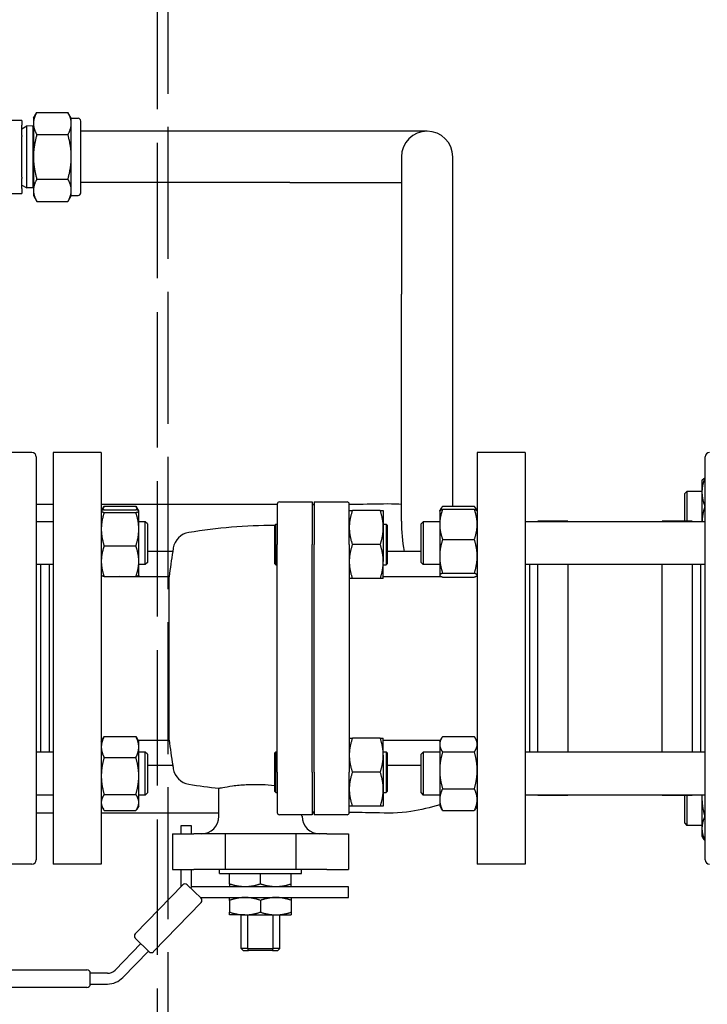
# Paper-space layout 'SHEET_1' of a CAD drawing. Header units: inches. Extents: x 4 to 540, y 12 to 340.
# Tile 84 of 118: x 266 to 276, y 235 to 249. Entities that reach past the tile are written whole.
import ezdxf

# ---------------------------------------------------------------- set-up
doc = ezdxf.new("R2010")
doc.units = ezdxf.units.IN
doc.header["$LTSCALE"] = 16
doc.header["$MEASUREMENT"] = 0
doc.linetypes.add('DASHED', pattern=[0.2067, 0.1654, -0.0413])
doc.layers.get('0').update_dxf_attribs({"lineweight": 25})
doc.layers.add('HIDDEN', color=7, linetype='DASHED', lineweight=25)

psp = doc.layouts.new('SHEET_1')

# ---------------------------------------------------------------- linework, layer by layer
for p, q in [((265.875, 247.814), (265.925, 247.901)), ((265.925, 247.901), (266.377, 247.901)), ((266.427, 247.814), (266.377, 247.901)), ((265.705, 247.783), (264.285, 247.783)), ((265.705, 247.783), (265.705, 247.712)), ((265.875, 247.814), (265.875, 247.739)), ((266.427, 247.739), (266.427, 247.814)), ((266.427, 247.814), (266.525, 247.814)), ((266.565, 246.729), (266.565, 247.774)), ((265.705, 247.564), (265.705, 247.712)), ((265.705, 247.663), (265.78, 247.703)), ((265.78, 246.801), (265.78, 247.703)), ((265.867, 247.7), (265.78, 247.703)), ((265.867, 247.7), (265.867, 246.803)), ((265.875, 247.687), (265.867, 247.7)), ((265.875, 247.739), (265.875, 247.252)), ((266.427, 247.252), (266.427, 247.739)), ((269.613, 247.627), (266.565, 247.627)), ((271.613, 247.627), (269.613, 247.627)), ((265.705, 247.564), (265.705, 247.547)), ((265.705, 246.957), (265.705, 247.547)), ((265.925, 247.576), (266.377, 247.576)), ((265.875, 247.252), (265.875, 246.765)), ((266.427, 246.765), (266.427, 247.252)), ((271.238, 247.252), (271.238, 245.252)), ((271.988, 245.252), (271.988, 247.252)), ((265.705, 246.957), (265.705, 246.939)), ((265.705, 246.792), (265.705, 246.939)), ((265.925, 246.927), (266.377, 246.927)), ((265.705, 246.841), (265.78, 246.801)), ((265.705, 246.792), (265.705, 246.72)), ((265.867, 246.803), (265.78, 246.801)), ((265.875, 246.816), (265.867, 246.803)), ((265.875, 246.765), (265.875, 246.689)), ((266.427, 246.689), (266.427, 246.765)), ((269.613, 246.877), (266.565, 246.877)), ((269.613, 246.877), (271.238, 246.877)), ((265.526, 246.72), (265.705, 246.72)), ((265.875, 246.689), (265.925, 246.602)), ((265.925, 246.602), (266.377, 246.602)), ((266.427, 246.689), (266.377, 246.602)), ((266.427, 246.689), (266.525, 246.689)), ((271.238, 241.941), (271.238, 245.252)), ((271.988, 242.159), (271.988, 245.252)), ((265.854, 242.941), (265.292, 242.941)), ((265.917, 242.879), (265.917, 237.004)), ((266.164, 242.941), (266.164, 236.941)), ((266.864, 242.941), (266.164, 242.941)), ((266.864, 242.941), (266.864, 236.941)), ((272.344, 242.941), (272.344, 236.941)), ((273.044, 242.941), (272.344, 242.941)), ((273.044, 242.941), (273.044, 236.941)), ((275.667, 237.004), (275.667, 242.879)), ((275.667, 242.572), (275.662, 242.572)), ((275.62, 242.531), (275.624, 242.539)), ((275.62, 242.531), (275.62, 242.366)), ((275.37, 242.344), (275.401, 242.375)), ((275.37, 241.941), (275.37, 242.344)), ((275.401, 242.375), (275.401, 241.941)), ((275.62, 242.375), (275.401, 242.375)), ((275.62, 242.366), (275.62, 241.933)), ((265.917, 242.191), (266.164, 242.191)), ((266.864, 242.191), (269.429, 242.191)), ((266.906, 242.16), (267.369, 242.16)), ((269.429, 242.19), (269.429, 241.601)), ((269.461, 242.221), (269.939, 242.221)), ((269.939, 242.221), (269.939, 241.601)), ((269.939, 242.191), (269.969, 242.191)), ((269.969, 242.181), (269.939, 242.181)), ((269.969, 242.221), (270.448, 242.221)), ((269.969, 242.221), (269.969, 241.601)), ((270.479, 241.601), (270.479, 242.19)), ((271.839, 242.159), (272.302, 242.159)), ((275.667, 242.16), (275.662, 242.16)), ((266.864, 242.089), (266.865, 242.091)), ((266.865, 242.091), (266.894, 242.141)), ((266.906, 242.108), (267.369, 242.108)), ((266.906, 242.068), (267.369, 242.068)), ((267.41, 242.091), (267.381, 242.141)), ((267.411, 242.089), (267.41, 242.091)), ((267.411, 242.088), (267.411, 242.089)), ((267.411, 241.824), (267.411, 242.088)), ((270.931, 242.096), (270.524, 242.096)), ((270.975, 242.096), (270.975, 241.848)), ((271.797, 242.089), (271.799, 242.092)), ((271.797, 242.089), (271.797, 241.895)), ((271.799, 242.092), (271.824, 242.135)), ((271.839, 242.114), (272.302, 242.114)), ((272.343, 242.092), (272.318, 242.135)), ((272.344, 242.089), (272.343, 242.092)), ((266.164, 241.933), (265.917, 241.933)), ((267.505, 241.933), (267.411, 241.933)), ((267.505, 241.308), (267.505, 241.933)), ((267.536, 241.902), (267.505, 241.933)), ((267.536, 241.902), (267.536, 241.339)), ((269.389, 241.878), (269.409, 241.898)), ((269.389, 241.878), (269.389, 241.323)), ((269.409, 241.303), (269.409, 241.898)), ((269.409, 241.898), (269.429, 241.898)), ((270.975, 241.898), (271.015, 241.898)), ((271.015, 241.898), (271.015, 241.303)), ((271.035, 241.878), (271.015, 241.898)), ((271.035, 241.323), (271.035, 241.878)), ((271.526, 241.902), (271.557, 241.933)), ((271.526, 241.339), (271.526, 241.902)), ((271.557, 241.933), (271.557, 241.308)), ((271.797, 241.933), (271.557, 241.933)), ((271.797, 241.895), (271.797, 241.428)), ((275.667, 241.933), (273.044, 241.933)), ((273.229, 241.933), (273.229, 241.941)), ((273.667, 241.941), (273.229, 241.941)), ((273.667, 241.941), (273.667, 241.933)), ((275.042, 241.933), (275.042, 241.941)), ((275.479, 241.941), (275.042, 241.941)), ((275.479, 241.941), (275.479, 241.933)), ((267.411, 241.357), (267.411, 241.824)), ((270.975, 241.848), (270.975, 241.353)), ((266.906, 241.58), (267.369, 241.58)), ((269.429, 238.282), (269.429, 241.601)), ((269.939, 238.282), (269.939, 241.601)), ((269.969, 238.282), (269.969, 241.601)), ((270.479, 241.601), (270.479, 238.282)), ((270.931, 241.601), (270.524, 241.601)), ((271.839, 241.675), (272.302, 241.675)), ((267.906, 241.501), (267.536, 241.501)), ((271.526, 241.501), (271.035, 241.501)), ((271.797, 241.428), (271.797, 241.154)), ((266.164, 241.308), (265.917, 241.308)), ((265.979, 241.308), (265.979, 238.574)), ((266.104, 241.308), (266.104, 238.574)), ((267.411, 241.152), (267.411, 241.357)), ((267.505, 241.308), (267.411, 241.308)), ((267.536, 241.339), (267.505, 241.308)), ((269.389, 241.323), (269.409, 241.303)), ((269.409, 241.303), (269.429, 241.303)), ((270.975, 241.105), (270.975, 241.353)), ((270.975, 241.303), (271.015, 241.303)), ((271.035, 241.323), (271.015, 241.303)), ((271.526, 241.339), (271.557, 241.308)), ((271.797, 241.308), (271.557, 241.308)), ((275.667, 241.308), (273.044, 241.308)), ((273.104, 241.308), (273.104, 238.574)), ((273.229, 238.574), (273.229, 241.308)), ((273.667, 241.308), (273.667, 238.574)), ((275.042, 238.574), (275.042, 241.308)), ((275.479, 241.308), (275.479, 238.574)), ((275.604, 238.574), (275.604, 241.308)), ((266.864, 241.152), (266.865, 241.151)), ((267.411, 241.152), (267.41, 241.151)), ((271.797, 241.154), (271.797, 241.152)), ((271.797, 241.152), (271.799, 241.15)), ((271.839, 241.181), (272.302, 241.181)), ((272.344, 241.152), (272.343, 241.15)), ((266.906, 241.133), (267.369, 241.133)), ((267.852, 241.131), (267.164, 241.131)), ((267.852, 238.751), (267.852, 241.131)), ((270.931, 241.105), (270.524, 241.105)), ((271.829, 241.131), (270.975, 241.131)), ((271.839, 241.127), (272.302, 241.127)), ((266.864, 238.731), (266.894, 238.782)), ((266.906, 238.802), (267.369, 238.802)), ((267.411, 238.731), (267.381, 238.782)), ((267.399, 238.751), (267.852, 238.751)), ((267.411, 238.649), (267.411, 238.731)), ((270.931, 238.778), (270.524, 238.778)), ((270.975, 238.53), (270.975, 238.778)), ((270.975, 238.751), (271.81, 238.751)), ((271.797, 238.731), (271.824, 238.776)), ((271.797, 238.731), (271.797, 238.689)), ((271.839, 238.8), (272.302, 238.8)), ((272.344, 238.731), (272.318, 238.776)), ((266.164, 238.574), (265.917, 238.574)), ((267.411, 238.227), (267.411, 238.649)), ((267.505, 238.574), (267.411, 238.574)), ((267.505, 237.949), (267.505, 238.574)), ((267.536, 238.543), (267.505, 238.574)), ((269.389, 238.559), (269.409, 238.579)), ((269.389, 238.559), (269.389, 238.005)), ((269.409, 237.985), (269.409, 238.579)), ((269.409, 238.579), (269.429, 238.579)), ((270.975, 238.579), (271.015, 238.579)), ((271.015, 238.579), (271.015, 237.985)), ((271.035, 238.559), (271.015, 238.579)), ((271.035, 238.005), (271.035, 238.559)), ((271.526, 238.543), (271.557, 238.574)), ((271.557, 238.574), (271.557, 237.949)), ((271.797, 238.574), (271.557, 238.574)), ((271.797, 238.689), (271.797, 238.309)), ((271.839, 238.578), (272.302, 238.578)), ((275.667, 238.574), (273.044, 238.574)), ((266.906, 238.497), (267.369, 238.497)), ((267.536, 238.543), (267.536, 237.981)), ((270.975, 238.53), (270.975, 238.034)), ((271.526, 237.981), (271.526, 238.543)), ((267.906, 238.381), (267.536, 238.381)), ((269.429, 238.282), (269.429, 237.693)), ((269.939, 238.282), (269.939, 237.661)), ((269.969, 238.282), (269.969, 237.661)), ((270.479, 237.693), (270.479, 238.282)), ((270.931, 238.282), (270.524, 238.282)), ((271.526, 238.381), (271.035, 238.381)), ((271.797, 238.309), (271.797, 237.882)), ((267.411, 237.84), (267.411, 238.227)), ((267.536, 237.981), (267.505, 237.949)), ((268.579, 237.641), (268.579, 238.048)), ((269.389, 238.005), (269.409, 237.985)), ((269.409, 237.985), (269.429, 237.985)), ((270.975, 238.034), (270.975, 237.786)), ((270.975, 237.985), (271.015, 237.985)), ((271.035, 238.005), (271.015, 237.985)), ((271.526, 237.981), (271.557, 237.949)), ((271.839, 238.04), (272.302, 238.04)), ((266.164, 237.949), (265.917, 237.949)), ((266.906, 237.957), (267.369, 237.957)), ((267.505, 237.949), (267.411, 237.949)), ((267.411, 237.793), (267.411, 237.84)), ((271.797, 237.949), (271.557, 237.949)), ((271.797, 237.882), (271.797, 237.793)), ((275.667, 237.949), (273.044, 237.949)), ((273.229, 237.941), (273.229, 237.949)), ((273.667, 237.941), (273.229, 237.941)), ((273.667, 237.949), (273.667, 237.941)), ((275.042, 237.941), (275.042, 237.949)), ((275.479, 237.941), (275.042, 237.941)), ((275.37, 237.539), (275.37, 237.941)), ((275.401, 237.941), (275.401, 237.507)), ((275.479, 237.949), (275.479, 237.941)), ((275.62, 237.949), (275.62, 237.904)), ((275.62, 237.904), (275.62, 237.463)), ((266.864, 237.793), (266.894, 237.742)), ((266.906, 237.722), (267.369, 237.722)), ((267.411, 237.793), (267.381, 237.742)), ((269.969, 237.701), (269.939, 237.701)), ((270.931, 237.786), (270.524, 237.786)), ((271.797, 237.793), (271.824, 237.748)), ((271.839, 237.723), (272.302, 237.723)), ((272.344, 237.793), (272.318, 237.748)), ((265.917, 237.691), (266.164, 237.691)), ((266.864, 237.691), (268.579, 237.691)), ((269.939, 237.661), (269.461, 237.661)), ((269.789, 237.641), (269.789, 237.661)), ((269.939, 237.691), (269.969, 237.691)), ((270.448, 237.661), (269.969, 237.661)), ((275.667, 237.638), (275.662, 237.638)), ((268.18, 237.499), (268.024, 237.499)), ((268.024, 237.499), (268.024, 237.382)), ((268.18, 237.382), (268.18, 237.499)), ((275.37, 237.539), (275.401, 237.507)), ((275.62, 237.507), (275.401, 237.507)), ((275.62, 237.463), (275.62, 237.351)), ((267.9, 237.382), (268.214, 237.382)), ((267.9, 237.382), (267.9, 236.863)), ((268.671, 237.382), (268.214, 237.382)), ((269.698, 237.382), (268.671, 237.382)), ((268.671, 237.382), (268.671, 236.863)), ((270.154, 237.382), (269.698, 237.382)), ((269.698, 237.382), (269.698, 236.863)), ((270.154, 237.382), (270.468, 237.382)), ((270.468, 237.382), (270.468, 236.863)), ((275.62, 237.351), (275.637, 237.322)), ((275.667, 237.288), (275.662, 237.288)), ((265.854, 236.941), (265.292, 236.941)), ((266.864, 236.941), (266.164, 236.941)), ((267.9, 236.863), (268.214, 236.863)), ((268.024, 236.863), (268.024, 236.611)), ((268.18, 236.611), (268.18, 236.863)), ((268.671, 236.863), (268.214, 236.863)), ((268.585, 236.803), (268.585, 236.863)), ((269.698, 236.863), (268.671, 236.863)), ((270.154, 236.863), (269.698, 236.863)), ((269.784, 236.803), (269.784, 236.863)), ((270.154, 236.863), (270.468, 236.863)), ((273.044, 236.941), (272.344, 236.941)), ((268.585, 236.803), (269.784, 236.803)), ((268.734, 236.651), (268.734, 236.803)), ((269.184, 236.651), (269.184, 236.803)), ((269.634, 236.651), (269.634, 236.803)), ((267.359, 235.925), (268.052, 236.639)), ((268.115, 236.64), (268.318, 236.444)), ((268.18, 236.611), (268.164, 236.593)), ((270.468, 236.611), (268.18, 236.611)), ((270.468, 236.455), (270.468, 236.611)), ((268.307, 236.455), (270.468, 236.455)), ((268.734, 236.414), (268.734, 236.242)), ((269.184, 236.414), (269.184, 236.242)), ((269.634, 236.414), (269.634, 236.242)), ((268.319, 236.381), (267.627, 235.666)), ((268.959, 236.202), (268.734, 236.202)), ((268.903, 235.713), (268.903, 236.202)), ((268.959, 236.202), (269.409, 236.202)), ((268.998, 235.713), (268.998, 236.202)), ((269.37, 235.713), (269.37, 236.202)), ((269.409, 236.202), (269.634, 236.202)), ((269.466, 235.713), (269.466, 236.202)), ((267.563, 235.665), (267.36, 235.861)), ((267.44, 235.784), (267.066, 235.398)), ((268.998, 235.713), (268.903, 235.713)), ((268.933, 235.683), (268.903, 235.713)), ((268.933, 235.683), (269.01, 235.683)), ((268.998, 235.713), (269.37, 235.713)), ((269.359, 235.683), (269.01, 235.683)), ((269.359, 235.683), (269.436, 235.683)), ((269.466, 235.713), (269.37, 235.713)), ((269.436, 235.683), (269.466, 235.713)), ((267.178, 235.289), (267.552, 235.675)), ((260.825, 235.4), (266.654, 235.4)), ((266.704, 235.194), (266.704, 235.35)), ((266.954, 235.35), (266.704, 235.35)), ((266.654, 235.144), (260.825, 235.144)), ((266.704, 235.194), (266.954, 235.194))]:
    psp.add_line(p, q)
for centre, radius, start, end in [((266.525, 247.774), 0.04, 0, 90), ((271.613, 247.252), 0.375, 0, 180), ((266.525, 246.729), 0.04, 270, 0), ((265.854, 242.879), 0.0625, 0, 90), ((275.729, 242.879), 0.0625, 90, 180), ((269.461, 242.19), 0.0312, 90, 180), ((270.448, 242.19), 0.0312, 0, 90), ((269.429, 233.799), 8.08, 90.2754, 99.1742), ((273.613, 241.941), 2.375, 180, 190.6765), ((268.185, 241.504), 0.276, 99.1742, 170.2114), ((277.242, 239.941), 9.465, 170.5134, 172.7787), ((277.242, 239.941), 9.466, 170.2114, 170.5147), ((277.242, 239.941), 9.465, 187.2213, 189.4866), ((277.242, 239.941), 9.466, 189.4853, 189.7886), ((268.185, 238.379), 0.276, 189.7886, 260.8258), ((269.429, 246.083), 8.08, 260.8258, 263.9606), ((269.461, 237.693), 0.0312, 180, 270), ((270.448, 237.693), 0.0312, 270, 0), ((268.32, 237.641), 0.259, 270, 0), ((270.049, 237.641), 0.259, 180, 270), ((265.854, 237.004), 0.0625, 270, 0), ((275.729, 237.004), 0.0625, 180, 270), ((268.084, 236.608), 0.045, 45.9126, 135.9126), ((268.287, 236.412), 0.045, 315.9126, 45.9126), ((267.392, 235.893), 0.045, 135.9126, 225.9126), ((267.594, 235.697), 0.045, 225.9126, 315.9126), ((266.654, 235.35), 0.05, 0, 90), ((266.954, 235.506), 0.156, 270, 315.9126), ((266.954, 235.506), 0.312, 270, 315.9126), ((266.654, 235.194), 0.05, 270, 0)]:
    psp.add_arc(centre, radius, start, end)
for points, weights in [([(265.925, 247.901), (265.875, 247.814), (265.875, 247.739)], [1, 1.0379548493, 1]), ([(266.427, 247.739), (266.427, 247.814), (266.377, 247.901)], [1, 1.0379548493, 1]), ([(265.875, 247.739), (265.875, 247.663), (265.925, 247.576)], [1, 1.0379548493, 1]), ([(266.377, 247.576), (266.427, 247.663), (266.427, 247.739)], [1, 1.0379548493, 1]), ([(265.925, 247.576), (265.875, 247.402), (265.875, 247.252)], [1, 1.0379548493, 1]), ([(266.427, 247.252), (266.427, 247.402), (266.377, 247.576)], [1, 1.0379548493, 1]), ([(265.875, 247.252), (265.875, 247.101), (265.925, 246.927)], [1, 1.0379548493, 1]), ([(266.377, 246.927), (266.427, 247.101), (266.427, 247.252)], [1, 1.0379548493, 1]), ([(265.925, 246.927), (265.875, 246.84), (265.875, 246.765)], [1, 1.0379548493, 1]), ([(266.427, 246.765), (266.427, 246.84), (266.377, 246.927)], [1, 1.0379548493, 1]), ([(265.875, 246.765), (265.875, 246.689), (265.925, 246.602)], [1, 1.0379548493, 1]), ([(266.377, 246.602), (266.427, 246.689), (266.427, 246.765)], [1, 1.0379548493, 1]), ([(275.662, 242.572), (275.62, 242.462), (275.62, 242.366)], [1.10906450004, 1.0930923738, 1]), ([(275.624, 242.539), (275.633, 242.555), (275.662, 242.572)], [1.05152153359, 1.09818473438, 1.10906450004]), ([(275.62, 242.366), (275.62, 242.27), (275.662, 242.16)], [1, 1.0930923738, 1.10906450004]), ([(266.906, 242.16), (266.89, 242.129), (266.88, 242.1)], [1.10906450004, 1.10287137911, 1.08508349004]), ([(266.894, 242.141), (266.9, 242.151), (266.906, 242.16)], [1.10204957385, 1.10652886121, 1.10906450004]), ([(267.369, 242.16), (267.376, 242.151), (267.381, 242.141)], [1.10906450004, 1.10652886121, 1.10204957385]), ([(267.395, 242.1), (267.385, 242.129), (267.369, 242.16)], [1.08508349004, 1.10287137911, 1.10906450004]), ([(271.839, 242.159), (271.817, 242.128), (271.807, 242.1)], [1.10906450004, 1.10058521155, 1.07037081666]), ([(272.335, 242.1), (272.325, 242.128), (272.302, 242.159)], [1.07037081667, 1.10058521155, 1.10906450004]), ([(275.662, 242.16), (275.625, 242.039), (275.621, 241.933)], [1.10906450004, 1.09484238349, 1.01947379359]), ([(266.906, 242.108), (266.864, 242.097), (266.864, 242.088)], [1.10906450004, 1.0930923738, 1]), ([(266.864, 242.088), (266.864, 242.079), (266.906, 242.068)], [1, 1.0930923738, 1.10906450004]), ([(266.906, 242.068), (266.864, 241.937), (266.864, 241.824)], [1.10906450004, 1.0930923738, 1]), ([(267.411, 242.088), (267.411, 242.097), (267.369, 242.108)], [1, 1.0930923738, 1.10906450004]), ([(267.369, 242.068), (267.411, 242.079), (267.411, 242.088)], [1.10906450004, 1.0930923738, 1]), ([(267.411, 241.824), (267.411, 241.937), (267.369, 242.068)], [1, 1.0930923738, 1.10906450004]), ([(270.524, 242.096), (270.479, 241.963), (270.479, 241.848)], [1.79590111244, 1.93481454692, 1.93481454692]), ([(270.479, 242.096), (270.479, 242.096), (270.524, 242.096)], [1.93481454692, 1.93481454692, 1.79590111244]), ([(270.975, 241.848), (270.975, 241.963), (270.931, 242.096)], [1.93481454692, 1.93481454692, 1.79590111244]), ([(270.931, 242.096), (270.975, 242.096), (270.975, 242.096)], [1.79590111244, 1.93481454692, 1.93481454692]), ([(271.839, 242.114), (271.797, 241.996), (271.797, 241.895)], [1.10906450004, 1.0930923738, 1]), ([(271.799, 242.092), (271.805, 242.102), (271.839, 242.114)], [1.03012463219, 1.09587787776, 1.10906450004]), ([(272.302, 242.114), (272.337, 242.102), (272.343, 242.092)], [1.10906450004, 1.09587787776, 1.0301246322]), ([(272.344, 241.895), (272.344, 241.996), (272.302, 242.114)], [1, 1.0930923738, 1.10906450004]), ([(271.797, 241.895), (271.797, 241.793), (271.839, 241.675)], [1, 1.0930923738, 1.10906450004]), ([(272.302, 241.675), (272.344, 241.793), (272.344, 241.895)], [1.10906450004, 1.0930923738, 1]), ([(266.864, 241.824), (266.864, 241.711), (266.906, 241.58)], [1, 1.0930923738, 1.10906450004]), ([(267.369, 241.58), (267.411, 241.711), (267.411, 241.824)], [1.10906450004, 1.0930923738, 1]), ([(270.479, 241.848), (270.479, 241.733), (270.524, 241.601)], [1.93481454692, 1.93481454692, 1.79590111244]), ([(270.931, 241.601), (270.975, 241.733), (270.975, 241.848)], [1.79590111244, 1.93481454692, 1.93481454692]), ([(266.906, 241.58), (266.864, 241.461), (266.864, 241.357)], [1.10906450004, 1.0930923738, 1]), ([(267.411, 241.357), (267.411, 241.461), (267.369, 241.58)], [1, 1.0930923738, 1.10906450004]), ([(270.524, 241.601), (270.479, 241.468), (270.479, 241.353)], [1.79590111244, 1.93481454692, 1.93481454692]), ([(270.975, 241.353), (270.975, 241.468), (270.931, 241.601)], [1.93481454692, 1.93481454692, 1.79590111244]), ([(271.839, 241.675), (271.797, 241.543), (271.797, 241.428)], [1.10906450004, 1.0930923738, 1]), ([(272.344, 241.428), (272.344, 241.543), (272.302, 241.675)], [1, 1.0930923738, 1.10906450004]), ([(271.797, 241.428), (271.797, 241.314), (271.839, 241.181)], [1, 1.0930923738, 1.10906450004]), ([(272.302, 241.181), (272.344, 241.314), (272.344, 241.428)], [1.10906450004, 1.0930923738, 1]), ([(266.864, 241.357), (266.864, 241.253), (266.906, 241.133)], [1, 1.0930923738, 1.10906450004]), ([(267.369, 241.133), (267.411, 241.253), (267.411, 241.357)], [1.10906450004, 1.0930923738, 1]), ([(270.479, 241.353), (270.479, 241.238), (270.524, 241.105)], [1.93481454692, 1.93481454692, 1.79590111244]), ([(270.931, 241.105), (270.975, 241.238), (270.975, 241.353)], [1.79590111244, 1.93481454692, 1.93481454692]), ([(266.906, 241.133), (266.87, 241.142), (266.865, 241.151)], [1.10906450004, 1.09514372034, 1.0226401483]), ([(267.41, 241.151), (267.406, 241.142), (267.369, 241.133)], [1.0226401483, 1.09514372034, 1.10906450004]), ([(271.839, 241.181), (271.797, 241.167), (271.797, 241.154)], [1.10906450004, 1.0930923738, 1]), ([(271.797, 241.154), (271.797, 241.142), (271.839, 241.127)], [1, 1.0930923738, 1.10906450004]), ([(272.344, 241.154), (272.344, 241.167), (272.302, 241.181)], [1, 1.0930923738, 1.10906450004]), ([(272.302, 241.127), (272.344, 241.142), (272.344, 241.154)], [1.10906450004, 1.0930923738, 1]), ([(270.524, 241.105), (270.479, 241.105), (270.479, 241.105)], [1.79590111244, 1.93481454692, 1.93481454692]), ([(270.975, 241.105), (270.975, 241.105), (270.931, 241.105)], [1.93481454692, 1.93481454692, 1.79590111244]), ([(266.906, 238.802), (266.864, 238.72), (266.864, 238.649)], [1.10906450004, 1.0930923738, 1]), ([(266.894, 238.782), (266.9, 238.792), (266.906, 238.802)], [1.10204957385, 1.10652886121, 1.10906450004]), ([(267.369, 238.802), (267.376, 238.792), (267.381, 238.782)], [1.10906450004, 1.10652886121, 1.10204957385]), ([(267.411, 238.649), (267.411, 238.72), (267.369, 238.802)], [1, 1.0930923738, 1.10906450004]), ([(270.524, 238.778), (270.479, 238.645), (270.479, 238.53)], [1.79590111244, 1.93481454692, 1.93481454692]), ([(270.479, 238.778), (270.479, 238.778), (270.524, 238.778)], [1.93481454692, 1.93481454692, 1.79590111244]), ([(270.975, 238.53), (270.975, 238.645), (270.931, 238.778)], [1.93481454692, 1.93481454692, 1.79590111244]), ([(270.931, 238.778), (270.975, 238.778), (270.975, 238.778)], [1.79590111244, 1.93481454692, 1.93481454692]), ([(271.839, 238.8), (271.797, 238.741), (271.797, 238.689)], [1.10906450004, 1.0930923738, 1]), ([(272.344, 238.689), (272.344, 238.741), (272.302, 238.8)], [1, 1.0930923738, 1.10906450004]), ([(266.864, 238.649), (266.864, 238.579), (266.906, 238.497)], [1, 1.0930923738, 1.10906450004]), ([(267.369, 238.497), (267.411, 238.579), (267.411, 238.649)], [1.10906450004, 1.0930923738, 1]), ([(271.797, 238.689), (271.797, 238.638), (271.839, 238.578)], [1, 1.0930923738, 1.10906450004]), ([(271.839, 238.578), (271.797, 238.434), (271.797, 238.309)], [1.10906450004, 1.0930923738, 1]), ([(272.302, 238.578), (272.344, 238.638), (272.344, 238.689)], [1.10906450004, 1.0930923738, 1]), ([(272.344, 238.309), (272.344, 238.434), (272.302, 238.578)], [1, 1.0930923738, 1.10906450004]), ([(266.906, 238.497), (266.864, 238.352), (266.864, 238.227)], [1.10906450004, 1.0930923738, 1]), ([(267.411, 238.227), (267.411, 238.352), (267.369, 238.497)], [1, 1.0930923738, 1.10906450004]), ([(270.479, 238.53), (270.479, 238.415), (270.524, 238.282)], [1.93481454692, 1.93481454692, 1.79590111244]), ([(270.931, 238.282), (270.975, 238.415), (270.975, 238.53)], [1.79590111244, 1.93481454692, 1.93481454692]), ([(270.524, 238.282), (270.479, 238.149), (270.479, 238.034)], [1.79590111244, 1.93481454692, 1.93481454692]), ([(270.975, 238.034), (270.975, 238.149), (270.931, 238.282)], [1.93481454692, 1.93481454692, 1.79590111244]), ([(271.797, 238.309), (271.797, 238.184), (271.839, 238.04)], [1, 1.0930923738, 1.10906450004]), ([(272.302, 238.04), (272.344, 238.184), (272.344, 238.309)], [1.10906450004, 1.0930923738, 1]), ([(266.864, 238.227), (266.864, 238.102), (266.906, 237.957)], [1, 1.0930923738, 1.10906450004]), ([(267.369, 237.957), (267.411, 238.102), (267.411, 238.227)], [1.10906450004, 1.0930923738, 1]), ([(270.479, 238.034), (270.479, 237.919), (270.524, 237.786)], [1.93481454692, 1.93481454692, 1.79590111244]), ([(270.931, 237.786), (270.975, 237.919), (270.975, 238.034)], [1.79590111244, 1.93481454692, 1.93481454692]), ([(271.839, 238.04), (271.797, 237.955), (271.797, 237.882)], [1.10906450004, 1.0930923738, 1]), ([(272.344, 237.882), (272.344, 237.955), (272.302, 238.04)], [1, 1.0930923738, 1.10906450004]), ([(266.906, 237.957), (266.864, 237.894), (266.864, 237.84)], [1.10906450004, 1.0930923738, 1]), ([(266.864, 237.84), (266.864, 237.785), (266.906, 237.722)], [1, 1.0930923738, 1.10906450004]), ([(267.411, 237.84), (267.411, 237.894), (267.369, 237.957)], [1, 1.0930923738, 1.10906450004]), ([(267.369, 237.722), (267.411, 237.785), (267.411, 237.84)], [1.10906450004, 1.0930923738, 1]), ([(271.797, 237.882), (271.797, 237.808), (271.839, 237.723)], [1, 1.0930923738, 1.10906450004]), ([(272.302, 237.723), (272.344, 237.808), (272.344, 237.882)], [1.10906450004, 1.0930923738, 1]), ([(275.621, 237.949), (275.62, 237.927), (275.62, 237.904)], [1.02930182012, 1.01575542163, 1]), ([(275.62, 237.904), (275.62, 237.781), (275.662, 237.638)], [1, 1.0930923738, 1.10906450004]), ([(270.524, 237.786), (270.479, 237.786), (270.479, 237.786)], [1.79590111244, 1.93481454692, 1.93481454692]), ([(270.975, 237.786), (270.975, 237.786), (270.931, 237.786)], [1.93481454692, 1.93481454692, 1.79590111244]), ([(271.839, 237.723), (271.831, 237.736), (271.824, 237.748)], [1.10906450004, 1.10566372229, 1.09876671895]), ([(272.318, 237.748), (272.311, 237.736), (272.302, 237.723)], [1.09876671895, 1.10566372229, 1.10906450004]), ([(275.662, 237.638), (275.62, 237.544), (275.62, 237.463)], [1.10906450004, 1.0930923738, 1]), ([(275.62, 237.463), (275.62, 237.381), (275.662, 237.288)], [1, 1.0930923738, 1.10906450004]), ([(275.662, 237.288), (275.646, 237.306), (275.637, 237.322)], [1.10906450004, 1.10307861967, 1.08626097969]), ([(268.959, 236.611), (268.855, 236.611), (268.734, 236.651)], [1.56199290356, 1.56199290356, 1.44984685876]), ([(268.734, 236.651), (268.734, 236.611), (268.734, 236.611)], [1.44984685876, 1.56199290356, 1.56199290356]), ([(269.184, 236.651), (269.064, 236.611), (268.959, 236.611)], [1.44984685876, 1.56199290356, 1.56199290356]), ([(269.409, 236.611), (269.305, 236.611), (269.184, 236.651)], [1.56199290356, 1.56199290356, 1.44984685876]), ([(269.634, 236.651), (269.514, 236.611), (269.409, 236.611)], [1.44984685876, 1.56199290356, 1.56199290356]), ([(269.634, 236.611), (269.634, 236.611), (269.634, 236.651)], [1.56199290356, 1.56199290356, 1.44984685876]), ([(268.959, 236.455), (268.855, 236.455), (268.734, 236.414)], [1.56199290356, 1.56199290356, 1.44984685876]), ([(268.734, 236.414), (268.734, 236.455), (268.734, 236.455)], [1.44984685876, 1.56199290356, 1.56199290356]), ([(269.184, 236.414), (269.064, 236.455), (268.959, 236.455)], [1.44984685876, 1.56199290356, 1.56199290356]), ([(269.409, 236.455), (269.305, 236.455), (269.184, 236.414)], [1.56199290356, 1.56199290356, 1.44984685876]), ([(269.634, 236.414), (269.514, 236.455), (269.409, 236.455)], [1.44984685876, 1.56199290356, 1.56199290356]), ([(269.634, 236.455), (269.634, 236.455), (269.634, 236.414)], [1.56199290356, 1.56199290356, 1.44984685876]), ([(268.734, 236.242), (268.855, 236.202), (268.959, 236.202)], [1.44984685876, 1.56199290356, 1.56199290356]), ([(268.734, 236.202), (268.734, 236.202), (268.734, 236.242)], [1.56199290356, 1.56199290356, 1.44984685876]), ([(268.959, 236.202), (269.064, 236.202), (269.184, 236.242)], [1.56199290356, 1.56199290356, 1.44984685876]), ([(269.184, 236.242), (269.305, 236.202), (269.409, 236.202)], [1.44984685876, 1.56199290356, 1.56199290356]), ([(269.409, 236.202), (269.514, 236.202), (269.634, 236.242)], [1.56199290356, 1.56199290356, 1.44984685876]), ([(269.634, 236.242), (269.634, 236.202), (269.634, 236.202)], [1.44984685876, 1.56199290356, 1.56199290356])]:
    psp.add_rational_spline(points, weights, degree=2)
for points, knots in [([(270.479, 242.191), (270.527, 242.191), (270.575, 242.191), (270.781, 242.191), (270.938, 242.198), (271.143, 242.196), (271.19, 242.194), (271.238, 242.189)], [0.634936, 0.634936, 0.634936, 0.634936, 1, 1, 2.200161, 2.200161, 2.561528, 2.561528, 2.561528, 2.561528]), ([(268.579, 238.048), (268.579, 238.048), (268.58, 238.048), (268.585, 238.049), (268.604, 238.054), (268.672, 238.066), (268.72, 238.075), (268.837, 238.091), (268.905, 238.098), (269.044, 238.105), (269.114, 238.106), (269.184, 238.104)], [-6.654224, -6.654224, -6.654224, -6.654224, -6.565988, -6.565988, -5.971228, -5.971228, -5.359639, -5.359639, -4.762157, -4.762157, -4.2258, -4.2258, -4.2258, -4.2258]), ([(269.184, 238.104), (269.191, 238.104), (269.198, 238.104), (269.268, 238.101), (269.33, 238.096), (269.389, 238.089)], [-4.2258001, -4.2258001, -4.2258001, -4.2258001, -4.1740057, -4.1740057, -3.6910672, -3.6910672, -3.6910672, -3.6910672]), ([(271.797, 237.805), (271.66, 237.767), (271.52, 237.733), (271.207, 237.681), (271.029, 237.685), (270.73, 237.692), (270.604, 237.693), (270.479, 237.692)], [6.431716, 6.431716, 6.431716, 6.431716, 7.55833, 7.55833, 8.885013, 8.885013, 9.838159, 9.838159, 9.838159, 9.838159])]:
    psp.add_open_spline(points, degree=3, knots=knots)
for points in [[(267.164, 241.131), (267.153, 241.131), (267.141, 241.132), (267.13, 241.133)], [(269.01, 235.683), (269.006, 235.693), (269.002, 235.703), (268.998, 235.713)], [(269.359, 235.683), (269.363, 235.693), (269.367, 235.703), (269.37, 235.713)]]:
    psp.add_open_spline(points, degree=3)
at = {"layer": 'HIDDEN', "ltscale": 0.745427}
psp.add_line((267.68, 257.316), (267.68, 212.941), dxfattribs=at)
at = {"layer": 'HIDDEN', "ltscale": 0.727651}
psp.add_line((267.834, 257.316), (267.834, 213.999), dxfattribs=at)

doc.saveas('drawing.dxf')
